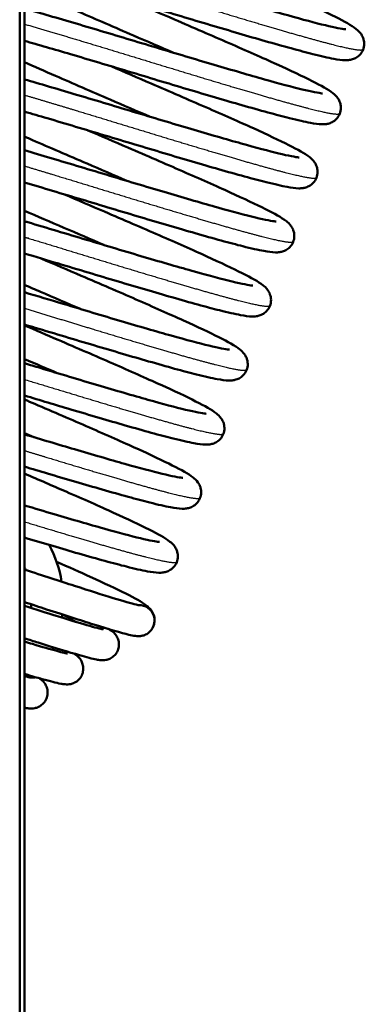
# Model space of a CAD drawing. Header units: millimetres. Extents: x 196 to 2279, y -1387 to 2348.
# Tile 33 of 82: x 1533 to 1568, y -1133 to -1031. Entities that reach past the tile are written whole.
import ezdxf

# ---------------------------------------------------------------- set-up
doc = ezdxf.new("R2010")
doc.units = ezdxf.units.MM
doc.header["$LTSCALE"] = 0.75
doc.layers.add('Visible', color=7, linetype='Continuous', lineweight=50)
doc.layers.add('Visible Narrow', color=7, linetype='Continuous', lineweight=25)

msp = doc.modelspace()

# ---------------------------------------------------------------- linework, layer by layer
at = {"layer": 'Visible', "extrusion": (1, -2.22045e-16, -2.96645e-13)}
for p, q in [((1533.04, -811.56, 52.2), (1533.04, -1198.81, 52.2)), ((1532.54, -1198.81, 52.7), (1532.54, -812.16, 52.7))]:
    msp.add_line(p, q, dxfattribs=at)
at = {"layer": 'Visible', "extrusion": (-2.96768e-13, -2.22045e-16, -1)}
for start, end in [(151.7535, 170.7391), (186.759, 188.3116), (203.441, 204.7192), (220.5144, 220.864)]:
    msp.add_arc((-1524.89, -1090.82), 12.15, start, end, dxfattribs=at)
at = {"layer": 'Visible'}
for centre, radius, start, end in [((1524.89, -1090.82), 8.85, 21.0049, 22.8785), ((1524.89, -1090.82), 8.85, 355.1572, 357.5182), ((1544.89, -1092.88), 1.6, 18.1809, 92.1357), ((1544.89, -1092.88), 1.6, 340.0062, 18.1809), ((1544.89, -1092.88), 1.6, 304.0062, 340.0062)]:
    msp.add_arc(centre, radius, start, end, dxfattribs=at)
for points, knots in [([(1546.83, -1022.36, -19.29), (1548.19, -1022.95, -19.51), (1549.59, -1023.55, -19.56), (1552.89, -1024.98, -19.26), (1554.83, -1025.81, -18.73), (1558.4, -1027.37, -17.05), (1560.08, -1028.11, -15.87), (1562.98, -1029.43, -13.02), (1564.23, -1030.02, -11.3), (1566.16, -1030.99, -7.55), (1566.82, -1031.34, -5.46), (1567.51, -1031.88, -2.78), (1567.66, -1032.01, -2.17), (1567.91, -1032.35, -1.41), (1567.98, -1032.47, -1.22), (1568.08, -1032.7, -0.91), (1568.11, -1032.82, -0.79), (1568.18, -1033.14, -0.49), (1568.18, -1033.37, -0.33), (1568.1, -1033.8, -0.03), (1568.02, -1034, 0.11), (1567.79, -1034.35, 0.4), (1567.65, -1034.49, 0.55), (1567.35, -1034.72, 0.9), (1567.2, -1034.79, 1.1), (1566.91, -1034.9, 1.54), (1566.78, -1034.93, 1.79), (1566.49, -1034.97, 2.45), (1566.35, -1034.97, 2.87), (1565.84, -1034.97, 4.44), (1565.48, -1034.91, 5.6), (1564.43, -1034.72, 8.16), (1563.72, -1034.55, 9.56), (1561.53, -1034, 12.84), (1559.83, -1033.54, 14.61), (1556.21, -1032.5, 17.23), (1554.27, -1031.93, 18.18), (1550.3, -1030.75, 19.34), (1548.22, -1030.12, 19.59), (1544.15, -1028.9, 19.36), (1542.11, -1028.29, 18.89), (1538.34, -1027.18, 17.31), (1536.56, -1026.66, 16.19), (1534.31, -1026.03, 14.18), (1533.65, -1025.85, 13.49), (1533.04, -1025.68, 12.75)], [159.214075, 159.214075, 159.214075, 159.214075, 159.662664, 159.662664, 160.297488, 160.297488, 160.93609, 160.93609, 161.580714, 161.580714, 162.235858, 162.235858, 162.426076, 162.426076, 162.496145, 162.496145, 162.546395, 162.546395, 162.628862, 162.628862, 162.704706, 162.704706, 162.780311, 162.780311, 162.856861, 162.856861, 162.941632, 162.941632, 163.073021, 163.073021, 163.437285, 163.437285, 163.905347, 163.905347, 164.631541, 164.631541, 165.282434, 165.282434, 165.921607, 165.921607, 166.558945, 166.558945, 167.192348, 167.192348, 167.481775, 167.481775, 167.481775, 167.481775]), ([(1533.04, -1022.38, 11.72), (1534.26, -1022.7, 13.36), (1535.74, -1023.11, 14.82), (1539.08, -1024.06, 17.23), (1541.01, -1024.63, 18.18), (1544.98, -1025.81, 19.34), (1547.06, -1026.44, 19.59), (1551.13, -1027.66, 19.36), (1553.17, -1028.27, 18.89), (1556.94, -1029.38, 17.31), (1558.72, -1029.9, 16.19), (1561.79, -1030.76, 13.45), (1563.13, -1031.12, 11.8), (1565.16, -1031.61, 8.2), (1565.93, -1031.75, 6.2), (1566.24, -1031.78, 3.79), (1566.27, -1031.78, 3.42), (1566.27, -1031.78, 3.05)], [107.708573, 107.708573, 107.708573, 107.708573, 108.326489, 108.326489, 108.977382, 108.977382, 109.616556, 109.616556, 110.253893, 110.253893, 110.887297, 110.887297, 111.515303, 111.515303, 112.134677, 112.134677, 112.2452, 112.2452, 112.2452, 112.2452]), ([(1548.45, -1034.2, -19.29), (1547.09, -1033.61, -19.51), (1545.69, -1033.01, -19.56), (1542.39, -1031.59, -19.26), (1540.45, -1030.75, -18.73), (1536.88, -1029.19, -17.05), (1535.2, -1028.45, -15.87), (1533.51, -1027.68, -14.21), (1533.27, -1027.57, -13.96), (1533.04, -1027.47, -13.71)], [102.909023, 102.909023, 102.909023, 102.909023, 103.357612, 103.357612, 103.992436, 103.992436, 104.631039, 104.631039, 104.738938, 104.738938, 104.738938, 104.738938]), ([(1544.42, -1028.98, -19.29), (1545.79, -1029.57, -19.51), (1547.18, -1030.17, -19.56), (1550.49, -1031.6, -19.26), (1552.42, -1032.43, -18.73), (1555.99, -1033.99, -17.05), (1557.67, -1034.73, -15.87), (1560.58, -1036.05, -13.02), (1561.83, -1036.64, -11.3), (1563.75, -1037.61, -7.55), (1564.41, -1037.96, -5.46), (1565.1, -1038.5, -2.78), (1565.25, -1038.63, -2.17), (1565.5, -1038.97, -1.41), (1565.57, -1039.09, -1.22), (1565.67, -1039.33, -0.91), (1565.71, -1039.44, -0.79), (1565.77, -1039.76, -0.49), (1565.78, -1039.99, -0.33), (1565.69, -1040.42, -0.03), (1565.61, -1040.62, 0.11), (1565.38, -1040.97, 0.4), (1565.24, -1041.12, 0.55), (1564.94, -1041.34, 0.9), (1564.79, -1041.41, 1.1), (1564.51, -1041.52, 1.54), (1564.37, -1041.55, 1.79), (1564.09, -1041.59, 2.45), (1563.94, -1041.6, 2.87), (1563.43, -1041.59, 4.44), (1563.07, -1041.53, 5.6), (1562.03, -1041.34, 8.16), (1561.31, -1041.17, 9.56), (1559.12, -1040.62, 12.84), (1557.42, -1040.16, 14.61), (1553.8, -1039.12, 17.23), (1551.86, -1038.55, 18.18), (1547.89, -1037.37, 19.34), (1545.81, -1036.74, 19.59), (1541.74, -1035.52, 19.36), (1539.7, -1034.91, 18.89), (1536.1, -1033.85, 17.38), (1534.48, -1033.38, 16.39), (1533.04, -1032.97, 15.19)], [171.725954, 171.725954, 171.725954, 171.725954, 172.174544, 172.174544, 172.809367, 172.809367, 173.44797, 173.44797, 174.092594, 174.092594, 174.747738, 174.747738, 174.937956, 174.937956, 175.008024, 175.008024, 175.058274, 175.058274, 175.140741, 175.140741, 175.216585, 175.216585, 175.292191, 175.292191, 175.368741, 175.368741, 175.453512, 175.453512, 175.5849, 175.5849, 175.949164, 175.949164, 176.417227, 176.417227, 177.14342, 177.14342, 177.794313, 177.794313, 178.433487, 178.433487, 179.070824, 179.070824, 179.64584, 179.64584, 179.64584, 179.64584]), ([(1533.04, -1029.65, 14.42), (1533.65, -1029.82, 14.98), (1534.29, -1030, 15.51), (1536.67, -1030.68, 17.23), (1538.6, -1031.25, 18.18), (1542.57, -1032.43, 19.34), (1544.65, -1033.06, 19.59), (1548.72, -1034.28, 19.36), (1550.76, -1034.89, 18.89), (1554.53, -1036, 17.31), (1556.32, -1036.52, 16.19), (1559.38, -1037.38, 13.45), (1560.72, -1037.74, 11.8), (1562.75, -1038.23, 8.2), (1563.53, -1038.37, 6.2), (1563.83, -1038.4, 3.79), (1563.86, -1038.4, 3.42), (1563.86, -1038.4, 3.05)], [95.561842, 95.561842, 95.561842, 95.561842, 95.81461, 95.81461, 96.465502, 96.465502, 97.104676, 97.104676, 97.742013, 97.742013, 98.375417, 98.375417, 99.003423, 99.003423, 99.622798, 99.622798, 99.733321, 99.733321, 99.733321, 99.733321]), ([(1546.04, -1040.82, -19.29), (1544.68, -1040.23, -19.51), (1543.28, -1039.63, -19.56), (1539.98, -1038.21, -19.26), (1538.04, -1037.37, -18.73), (1535.13, -1036.1, -17.36), (1534.05, -1035.63, -16.7), (1533.04, -1035.18, -15.93)], [90.397143, 90.397143, 90.397143, 90.397143, 90.845733, 90.845733, 91.480556, 91.480556, 91.882767, 91.882767, 91.882767, 91.882767]), ([(1542.01, -1035.6, -19.29), (1543.38, -1036.19, -19.51), (1544.77, -1036.79, -19.56), (1548.08, -1038.22, -19.26), (1550.01, -1039.05, -18.73), (1553.58, -1040.61, -17.05), (1555.26, -1041.35, -15.87), (1558.17, -1042.67, -13.02), (1559.42, -1043.26, -11.3), (1561.34, -1044.23, -7.55), (1562, -1044.58, -5.46), (1562.69, -1045.12, -2.78), (1562.85, -1045.25, -2.17), (1563.09, -1045.6, -1.41), (1563.16, -1045.71, -1.22), (1563.26, -1045.95, -0.91), (1563.3, -1046.06, -0.79), (1563.36, -1046.38, -0.49), (1563.37, -1046.61, -0.33), (1563.28, -1047.04, -0.03), (1563.2, -1047.24, 0.11), (1562.98, -1047.59, 0.4), (1562.83, -1047.74, 0.55), (1562.53, -1047.96, 0.9), (1562.38, -1048.03, 1.1), (1562.1, -1048.14, 1.54), (1561.97, -1048.17, 1.79), (1561.68, -1048.21, 2.45), (1561.53, -1048.22, 2.87), (1561.02, -1048.21, 4.44), (1560.66, -1048.15, 5.6), (1559.62, -1047.96, 8.16), (1558.9, -1047.79, 9.56), (1556.71, -1047.25, 12.84), (1555.01, -1046.78, 14.61), (1551.39, -1045.74, 17.23), (1549.45, -1045.17, 18.18), (1545.49, -1043.99, 19.34), (1543.4, -1043.36, 19.59), (1539.33, -1042.14, 19.36), (1537.29, -1041.53, 18.89), (1534.59, -1040.73, 17.76), (1533.8, -1040.5, 17.36), (1533.04, -1040.28, 16.9)], [184.237834, 184.237834, 184.237834, 184.237834, 184.686423, 184.686423, 185.321247, 185.321247, 185.959849, 185.959849, 186.604474, 186.604474, 187.259617, 187.259617, 187.449835, 187.449835, 187.519904, 187.519904, 187.570154, 187.570154, 187.652621, 187.652621, 187.728465, 187.728465, 187.80407, 187.80407, 187.880621, 187.880621, 187.965391, 187.965391, 188.09678, 188.09678, 188.461044, 188.461044, 188.929106, 188.929106, 189.6553, 189.6553, 190.306193, 190.306193, 190.945367, 190.945367, 191.582704, 191.582704, 191.855276, 191.855276, 191.855276, 191.855276]), ([(1533.04, -1036.96, 16.34), (1534.63, -1037.41, 17.41), (1536.38, -1037.93, 18.24), (1540.16, -1039.05, 19.34), (1542.24, -1039.68, 19.59), (1546.31, -1040.9, 19.36), (1548.35, -1041.51, 18.89), (1552.12, -1042.63, 17.31), (1553.91, -1043.14, 16.19), (1556.97, -1044, 13.45), (1558.31, -1044.36, 11.8), (1560.34, -1044.85, 8.2), (1561.12, -1044.99, 6.2), (1561.43, -1045.02, 3.79), (1561.45, -1045.02, 3.42), (1561.45, -1045.02, 3.05)], [83.364831, 83.364831, 83.364831, 83.364831, 83.953622, 83.953622, 84.592796, 84.592796, 85.230133, 85.230133, 85.863537, 85.863537, 86.491543, 86.491543, 87.110918, 87.110918, 87.221441, 87.221441, 87.221441, 87.221441]), ([(1539.6, -1042.22, -19.29), (1540.97, -1042.81, -19.51), (1542.36, -1043.41, -19.56), (1545.67, -1044.84, -19.26), (1547.6, -1045.67, -18.73), (1551.17, -1047.23, -17.05), (1552.86, -1047.97, -15.87), (1555.76, -1049.29, -13.02), (1557.01, -1049.88, -11.3), (1558.94, -1050.85, -7.55), (1559.59, -1051.2, -5.46), (1560.28, -1051.74, -2.78), (1560.44, -1051.87, -2.17), (1560.68, -1052.22, -1.41), (1560.75, -1052.33, -1.22), (1560.85, -1052.57, -0.91), (1560.89, -1052.68, -0.79), (1560.95, -1053, -0.49), (1560.96, -1053.23, -0.33), (1560.87, -1053.66, -0.03), (1560.79, -1053.86, 0.11), (1560.57, -1054.21, 0.4), (1560.42, -1054.36, 0.55), (1560.13, -1054.58, 0.9), (1559.97, -1054.66, 1.1), (1559.69, -1054.76, 1.54), (1559.56, -1054.79, 1.79), (1559.27, -1054.83, 2.45), (1559.13, -1054.84, 2.87), (1558.61, -1054.83, 4.44), (1558.25, -1054.77, 5.6), (1557.21, -1054.58, 8.16), (1556.49, -1054.41, 9.56), (1554.3, -1053.87, 12.84), (1552.6, -1053.4, 14.61), (1548.98, -1052.36, 17.23), (1547.04, -1051.79, 18.18), (1543.08, -1050.61, 19.34), (1540.99, -1049.98, 19.59), (1536.94, -1048.77, 19.36), (1534.92, -1048.16, 18.9), (1533.04, -1047.61, 18.12)], [196.749713, 196.749713, 196.749713, 196.749713, 197.198303, 197.198303, 197.833126, 197.833126, 198.471729, 198.471729, 199.116353, 199.116353, 199.771497, 199.771497, 199.961715, 199.961715, 200.031783, 200.031783, 200.082033, 200.082033, 200.1645, 200.1645, 200.240344, 200.240344, 200.31595, 200.31595, 200.3925, 200.3925, 200.477271, 200.477271, 200.608659, 200.608659, 200.972924, 200.972924, 201.440986, 201.440986, 202.16718, 202.16718, 202.818072, 202.818072, 203.457246, 203.457246, 204.089164, 204.089164, 204.089164, 204.089164]), ([(1543.64, -1047.44, -19.29), (1542.27, -1046.85, -19.51), (1540.88, -1046.25, -19.56), (1537.57, -1044.83, -19.26), (1535.63, -1043.99, -18.73), (1533.58, -1043.1, -17.77), (1533.31, -1042.98, -17.63), (1533.04, -1042.86, -17.49)], [77.885264, 77.885264, 77.885264, 77.885264, 78.333854, 78.333854, 78.968678, 78.968678, 79.066243, 79.066243, 79.066243, 79.066243]), ([(1533.04, -1044.28, 17.71), (1533.93, -1044.54, 18.14), (1534.85, -1044.81, 18.49), (1537.75, -1045.68, 19.34), (1539.83, -1046.3, 19.59), (1543.9, -1047.52, 19.36), (1545.94, -1048.13, 18.89), (1549.71, -1049.25, 17.31), (1551.5, -1049.76, 16.19), (1554.56, -1050.63, 13.45), (1555.9, -1050.98, 11.8), (1557.94, -1051.47, 8.2), (1558.71, -1051.61, 6.2), (1559.02, -1051.64, 3.79), (1559.05, -1051.64, 3.42), (1559.05, -1051.64, 3.05)], [71.13774, 71.13774, 71.13774, 71.13774, 71.441745, 71.441745, 72.080919, 72.080919, 72.718256, 72.718256, 73.35166, 73.35166, 73.979666, 73.979666, 74.59904, 74.59904, 74.709561, 74.709561, 74.709561, 74.709561]), ([(1537.19, -1048.85, -19.29), (1538.56, -1049.43, -19.51), (1539.95, -1050.03, -19.56), (1543.26, -1051.46, -19.26), (1545.19, -1052.29, -18.73), (1548.77, -1053.85, -17.05), (1550.45, -1054.59, -15.87), (1553.35, -1055.91, -13.02), (1554.6, -1056.5, -11.3), (1556.53, -1057.47, -7.55), (1557.18, -1057.82, -5.46), (1557.87, -1058.36, -2.78), (1558.03, -1058.49, -2.17), (1558.27, -1058.84, -1.41), (1558.34, -1058.95, -1.22), (1558.44, -1059.19, -0.91), (1558.48, -1059.3, -0.79), (1558.54, -1059.62, -0.49), (1558.55, -1059.85, -0.33), (1558.46, -1060.28, -0.03), (1558.38, -1060.48, 0.11), (1558.16, -1060.83, 0.4), (1558.01, -1060.98, 0.55), (1557.72, -1061.2, 0.9), (1557.56, -1061.28, 1.1), (1557.28, -1061.38, 1.54), (1557.15, -1061.41, 1.79), (1556.86, -1061.46, 2.45), (1556.72, -1061.46, 2.87), (1556.2, -1061.45, 4.44), (1555.84, -1061.39, 5.6), (1554.8, -1061.2, 8.16), (1554.08, -1061.03, 9.56), (1551.89, -1060.49, 12.84), (1550.2, -1060.02, 14.61), (1546.57, -1058.98, 17.23), (1544.63, -1058.41, 18.18), (1540.67, -1057.23, 19.34), (1538.59, -1056.6, 19.59), (1535.37, -1055.64, 19.41), (1534.19, -1055.29, 19.22), (1533.04, -1054.94, 18.92)], [209.261593, 209.261593, 209.261593, 209.261593, 209.710183, 209.710183, 210.345006, 210.345006, 210.983609, 210.983609, 211.628233, 211.628233, 212.283376, 212.283376, 212.473594, 212.473594, 212.543663, 212.543663, 212.593913, 212.593913, 212.67638, 212.67638, 212.752224, 212.752224, 212.827829, 212.827829, 212.90438, 212.90438, 212.98915, 212.98915, 213.120539, 213.120539, 213.484803, 213.484803, 213.952866, 213.952866, 214.679059, 214.679059, 215.329952, 215.329952, 215.969126, 215.969126, 216.338005, 216.338005, 216.338005, 216.338005]), ([(1541.23, -1054.06, -19.29), (1539.86, -1053.47, -19.51), (1538.47, -1052.87, -19.56), (1535.73, -1051.69, -19.31), (1534.36, -1051.1, -19.01), (1533.04, -1050.53, -18.55)], [65.3733839, 65.3733839, 65.3733839, 65.3733839, 65.8219691, 65.8219691, 66.271367, 66.271367, 66.271367, 66.271367]), ([(1533.04, -1051.61, 18.66), (1533.15, -1051.64, 18.7), (1533.27, -1051.68, 18.73), (1535.34, -1052.3, 19.34), (1537.43, -1052.92, 19.59), (1541.5, -1054.14, 19.36), (1543.54, -1054.76, 18.89), (1547.31, -1055.87, 17.31), (1549.09, -1056.38, 16.19), (1552.16, -1057.25, 13.45), (1553.49, -1057.6, 11.8), (1555.53, -1058.09, 8.2), (1556.3, -1058.23, 6.2), (1556.61, -1058.26, 3.79), (1556.64, -1058.26, 3.42), (1556.64, -1058.26, 3.05)], [58.893317, 58.893317, 58.893317, 58.893317, 58.929854, 58.929854, 59.569028, 59.569028, 60.206365, 60.206365, 60.839768, 60.839768, 61.467775, 61.467775, 62.087149, 62.087149, 62.197682, 62.197682, 62.197682, 62.197682]), ([(1534.78, -1055.47, -19.29), (1536.15, -1056.05, -19.51), (1537.54, -1056.66, -19.56), (1540.85, -1058.08, -19.26), (1542.78, -1058.91, -18.73), (1546.36, -1060.47, -17.05), (1548.04, -1061.22, -15.87), (1550.94, -1062.53, -13.02), (1552.19, -1063.12, -11.3), (1554.12, -1064.09, -7.55), (1554.78, -1064.44, -5.46), (1555.46, -1064.98, -2.78), (1555.62, -1065.11, -2.17), (1555.86, -1065.46, -1.41), (1555.93, -1065.57, -1.22), (1556.03, -1065.81, -0.91), (1556.07, -1065.92, -0.79), (1556.13, -1066.24, -0.49), (1556.14, -1066.47, -0.33), (1556.06, -1066.9, -0.03), (1555.97, -1067.1, 0.11), (1555.75, -1067.45, 0.4), (1555.6, -1067.6, 0.55), (1555.31, -1067.82, 0.9), (1555.15, -1067.9, 1.1), (1554.87, -1068, 1.54), (1554.74, -1068.03, 1.79), (1554.45, -1068.08, 2.45), (1554.31, -1068.08, 2.87), (1553.79, -1068.07, 4.44), (1553.43, -1068.01, 5.6), (1552.39, -1067.82, 8.16), (1551.67, -1067.66, 9.56), (1549.49, -1067.11, 12.84), (1547.79, -1066.64, 14.61), (1544.16, -1065.6, 17.23), (1542.23, -1065.03, 18.18), (1538.26, -1063.85, 19.34), (1536.18, -1063.23, 19.59), (1533.77, -1062.51, 19.45), (1533.41, -1062.4, 19.42), (1533.04, -1062.29, 19.38)], [221.773472, 221.773472, 221.773472, 221.773472, 222.222062, 222.222062, 222.856885, 222.856885, 223.495488, 223.495488, 224.140112, 224.140112, 224.795256, 224.795256, 224.985474, 224.985474, 225.055543, 225.055543, 225.105792, 225.105792, 225.18826, 225.18826, 225.264103, 225.264103, 225.339709, 225.339709, 225.416259, 225.416259, 225.50103, 225.50103, 225.632419, 225.632419, 225.996683, 225.996683, 226.464745, 226.464745, 227.190939, 227.190939, 227.841832, 227.841832, 228.481005, 228.481005, 228.595722, 228.595722, 228.595722, 228.595722]), ([(1538.82, -1060.68, -19.29), (1537.45, -1060.09, -19.51), (1536.06, -1059.49, -19.56), (1534.14, -1058.67, -19.38), (1533.59, -1058.43, -19.31), (1533.04, -1058.19, -19.2)], [52.8615048, 52.8615048, 52.8615048, 52.8615048, 53.3101161, 53.3101161, 53.4905302, 53.4905302, 53.4905302, 53.4905302]), ([(1533.04, -1058.95, 19.24), (1534.37, -1059.35, 19.47), (1535.72, -1059.75, 19.55), (1539.09, -1060.76, 19.36), (1541.13, -1061.38, 18.89), (1544.9, -1062.49, 17.31), (1546.68, -1063, 16.19), (1549.75, -1063.87, 13.44), (1551.08, -1064.22, 11.8), (1553.12, -1064.71, 8.2), (1553.89, -1064.86, 6.2), (1554.2, -1064.88, 3.79), (1554.23, -1064.88, 3.42), (1554.23, -1064.88, 3.05)], [46.63882, 46.63882, 46.63882, 46.63882, 47.057205, 47.057205, 47.694542, 47.694542, 48.327946, 48.327946, 48.955952, 48.955952, 49.575325, 49.575325, 49.685802, 49.685802, 49.685802, 49.685802]), ([(1533.04, -1062.37, -19.38), (1534.19, -1062.87, -19.52), (1535.36, -1063.37, -19.54), (1538.44, -1064.7, -19.26), (1540.38, -1065.53, -18.73), (1543.95, -1067.09, -17.05), (1545.63, -1067.84, -15.87), (1548.53, -1069.15, -13.02), (1549.78, -1069.74, -11.3), (1551.71, -1070.72, -7.55), (1552.37, -1071.06, -5.46), (1553.05, -1071.61, -2.78), (1553.21, -1071.73, -2.17), (1553.45, -1072.08, -1.41), (1553.52, -1072.19, -1.22), (1553.62, -1072.43, -0.91), (1553.66, -1072.54, -0.79), (1553.72, -1072.86, -0.49), (1553.73, -1073.09, -0.33), (1553.65, -1073.52, -0.03), (1553.56, -1073.73, 0.11), (1553.34, -1074.07, 0.4), (1553.2, -1074.22, 0.55), (1552.9, -1074.44, 0.9), (1552.75, -1074.52, 1.1), (1552.46, -1074.62, 1.54), (1552.33, -1074.65, 1.79), (1552.04, -1074.7, 2.45), (1551.9, -1074.7, 2.87), (1551.38, -1074.69, 4.44), (1551.02, -1074.64, 5.6), (1549.98, -1074.44, 8.16), (1549.26, -1074.28, 9.56), (1547.08, -1073.73, 12.84), (1545.38, -1073.26, 14.61), (1541.75, -1072.22, 17.23), (1539.82, -1071.65, 18.18), (1536.27, -1070.6, 19.22), (1534.65, -1070.11, 19.47), (1533.04, -1069.63, 19.5)], [234.358037, 234.358037, 234.358037, 234.358037, 234.733942, 234.733942, 235.368765, 235.368765, 236.007368, 236.007368, 236.651992, 236.651992, 237.307136, 237.307136, 237.497354, 237.497354, 237.567422, 237.567422, 237.617672, 237.617672, 237.700139, 237.700139, 237.775983, 237.775983, 237.851589, 237.851589, 237.928139, 237.928139, 238.012909, 238.012909, 238.144298, 238.144298, 238.508562, 238.508562, 238.976625, 238.976625, 239.702818, 239.702818, 240.353711, 240.353711, 240.856224, 240.856224, 240.856224, 240.856224]), ([(1533.04, -1066.29, 19.49), (1533.58, -1066.45, 19.51), (1534.11, -1066.61, 19.5), (1536.68, -1067.38, 19.36), (1538.72, -1068, 18.89), (1542.49, -1069.11, 17.31), (1544.27, -1069.62, 16.19), (1547.34, -1070.49, 13.45), (1548.67, -1070.84, 11.8), (1550.71, -1071.33, 8.21), (1551.48, -1071.48, 6.21), (1551.79, -1071.5, 3.79), (1551.82, -1071.5, 3.42), (1551.82, -1071.5, 3.05)], [34.378209, 34.378209, 34.378209, 34.378209, 34.545048, 34.545048, 35.182386, 35.182386, 35.815791, 35.815791, 36.4438, 36.4438, 37.06318, 37.06318, 37.173924, 37.173924, 37.173924, 37.173924]), ([(1533.04, -1070.03, -19.49), (1533.39, -1070.18, -19.49), (1533.75, -1070.34, -19.47), (1536.03, -1071.32, -19.26), (1537.97, -1072.15, -18.73), (1541.54, -1073.71, -17.05), (1543.22, -1074.46, -15.87), (1546.12, -1075.77, -13.02), (1547.37, -1076.37, -11.3), (1549.3, -1077.34, -7.55), (1549.96, -1077.68, -5.46), (1550.64, -1078.23, -2.78), (1550.8, -1078.35, -2.17), (1551.05, -1078.7, -1.41), (1551.11, -1078.81, -1.22), (1551.21, -1079.05, -0.91), (1551.25, -1079.16, -0.79), (1551.32, -1079.49, -0.49), (1551.32, -1079.72, -0.33), (1551.24, -1080.14, -0.03), (1551.15, -1080.35, 0.11), (1550.93, -1080.69, 0.4), (1550.79, -1080.84, 0.55), (1550.49, -1081.06, 0.9), (1550.34, -1081.14, 1.1), (1550.05, -1081.25, 1.54), (1549.92, -1081.27, 1.79), (1549.63, -1081.32, 2.45), (1549.49, -1081.32, 2.87), (1548.97, -1081.31, 4.44), (1548.61, -1081.26, 5.6), (1547.57, -1081.06, 8.16), (1546.85, -1080.9, 9.56), (1544.67, -1080.35, 12.84), (1542.97, -1079.88, 14.61), (1539.34, -1078.84, 17.23), (1537.41, -1078.28, 18.18), (1534.63, -1077.45, 18.99), (1533.84, -1077.21, 19.17), (1533.04, -1076.97, 19.29)], [247.131124, 247.131124, 247.131124, 247.131124, 247.245821, 247.245821, 247.880645, 247.880645, 248.519247, 248.519247, 249.163872, 249.163872, 249.819015, 249.819015, 250.009233, 250.009233, 250.079302, 250.079302, 250.129552, 250.129552, 250.212019, 250.212019, 250.287863, 250.287863, 250.363468, 250.363468, 250.440019, 250.440019, 250.524789, 250.524789, 250.656178, 250.656178, 251.020442, 251.020442, 251.488504, 251.488504, 252.214698, 252.214698, 252.865591, 252.865591, 253.117135, 253.117135, 253.117135, 253.117135]), ([(1533.04, -1073.64, 19.41), (1534.81, -1074.17, 19.23), (1536.57, -1074.69, 18.78), (1540.09, -1075.73, 17.31), (1541.87, -1076.25, 16.18), (1544.94, -1077.11, 13.44), (1546.27, -1077.46, 11.79), (1548.3, -1077.96, 8.19), (1549.08, -1078.1, 6.19), (1549.38, -1078.12, 3.78), (1549.41, -1078.12, 3.42), (1549.41, -1078.12, 3.05)], [22.117517, 22.117517, 22.117517, 22.117517, 22.671855, 22.671855, 23.305252, 23.305252, 23.933246, 23.933246, 24.552592, 24.552592, 24.662037, 24.662037, 24.662037, 24.662037]), ([(1533.04, -1077.69, -19.25), (1534.52, -1078.33, -19), (1535.97, -1078.96, -18.54), (1539.13, -1080.34, -17.05), (1540.81, -1081.08, -15.87), (1543.71, -1082.4, -13.02), (1544.96, -1082.99, -11.3), (1546.89, -1083.96, -7.55), (1547.55, -1084.3, -5.46), (1548.23, -1084.85, -2.78), (1548.39, -1084.98, -2.17), (1548.64, -1085.32, -1.41), (1548.7, -1085.43, -1.22), (1548.81, -1085.67, -0.91), (1548.84, -1085.78, -0.79), (1548.91, -1086.11, -0.49), (1548.91, -1086.34, -0.33), (1548.83, -1086.76, -0.03), (1548.75, -1086.97, 0.11), (1548.52, -1087.31, 0.4), (1548.38, -1087.46, 0.55), (1548.08, -1087.68, 0.9), (1547.93, -1087.76, 1.1), (1547.64, -1087.87, 1.54), (1547.51, -1087.89, 1.79), (1547.22, -1087.94, 2.45), (1547.08, -1087.94, 2.87), (1546.56, -1087.93, 4.44), (1546.2, -1087.88, 5.6), (1545.16, -1087.68, 8.16), (1544.45, -1087.52, 9.56), (1542.26, -1086.97, 12.84), (1540.56, -1086.5, 14.61), (1536.95, -1085.47, 17.22), (1535.03, -1084.9, 18.17), (1533.04, -1084.31, 18.75)], [259.90599, 259.90599, 259.90599, 259.90599, 260.392524, 260.392524, 261.031127, 261.031127, 261.675751, 261.675751, 262.330895, 262.330895, 262.521113, 262.521113, 262.591181, 262.591181, 262.641431, 262.641431, 262.723898, 262.723898, 262.799742, 262.799742, 262.875348, 262.875348, 262.951898, 262.951898, 263.036669, 263.036669, 263.168057, 263.168057, 263.532322, 263.532322, 264.000384, 264.000384, 264.726578, 264.726578, 265.372703, 265.372703, 265.372703, 265.372703]), ([(1533.04, -1080.98, 19), (1534.09, -1081.29, 18.74), (1535.12, -1081.6, 18.4), (1537.98, -1082.44, 17.14), (1539.74, -1082.95, 15.98), (1542.75, -1083.79, 13.18), (1544.06, -1084.14, 11.51), (1545.53, -1084.49, 8.79), (1545.95, -1084.58, 7.86), (1546.57, -1084.7, 6.02), (1546.8, -1084.73, 5.11), (1546.97, -1084.74, 3.81), (1547, -1084.74, 3.43), (1547, -1084.74, 3.05)], [9.857308, 9.857308, 9.857308, 9.857308, 10.192777, 10.192777, 10.825997, 10.825997, 11.453558, 11.453558, 11.758564, 11.758564, 12.037588, 12.037588, 12.150361, 12.150361, 12.150361, 12.150361]), ([(1533.04, -1087.61, 17.8), (1533.06, -1087.61, 17.8), (1533.08, -1087.62, 17.79), (1534.93, -1088.23, 17.11), (1536.68, -1088.8, 16.1), (1539.77, -1089.79, 13.58), (1541.13, -1090.22, 12.02), (1543.29, -1090.88, 8.59), (1544.12, -1091.12, 6.66), (1544.75, -1091.27, 3.94), (1544.87, -1091.29, 3.21), (1544.91, -1091.3, 2.36), (1544.92, -1091.3, 2.24), (1544.92, -1091.3, 2.12)], [28.051762, 28.051762, 28.051762, 28.051762, 28.057454, 28.057454, 28.671988, 28.671988, 29.289016, 29.289016, 29.905013, 29.905013, 30.125891, 30.125891, 30.161164, 30.161164, 30.161164, 30.161164]), ([(1536.35, -1086.8, -17.14), (1537.61, -1087.35, -16.4), (1538.79, -1087.88, -15.49), (1541.3, -1089.02, -13.02), (1542.55, -1089.61, -11.3), (1544.48, -1090.58, -7.55), (1545.14, -1090.92, -5.46), (1545.82, -1091.47, -2.78), (1545.98, -1091.6, -2.17), (1546.26, -1091.99, -1.31), (1546.37, -1092.18, -1.01), (1546.49, -1092.65, -0.55), (1546.51, -1092.9, -0.37), (1546.45, -1093.24, -0.13), (1546.42, -1093.34, -0.06), (1546.39, -1093.43)], [273.076694, 273.076694, 273.076694, 273.076694, 273.543007, 273.543007, 274.187631, 274.187631, 274.842774, 274.842774, 275.032992, 275.032992, 275.139678, 275.139678, 275.231416, 275.231416, 275.266166, 275.266166, 275.266166, 275.266166]), ([(1545.78, -1094.21), (1545.64, -1094.3, 0.09), (1545.5, -1094.37, 0.19), (1545.24, -1094.45, 0.44), (1545.13, -1094.47, 0.58), (1544.94, -1094.49, 0.88), (1544.86, -1094.49, 1.05), (1544.68, -1094.49, 1.51), (1544.6, -1094.48, 1.81), (1544.29, -1094.44, 2.97), (1544.09, -1094.4, 3.83), (1543.06, -1094.15, 7.25), (1541.84, -1093.79, 9.74), (1538.84, -1092.86, 13.56), (1537.17, -1092.32, 15.07), (1534.6, -1091.48, 16.66), (1533.83, -1091.23, 17.06), (1533.04, -1090.98, 17.41)], [0, 0, 0, 0, 0.056353, 0.056353, 0.108757, 0.108757, 0.164691, 0.164691, 0.257539, 0.257539, 0.522652, 0.522652, 1.33175, 1.33175, 2.005296, 2.005296, 2.27347, 2.27347, 2.27347, 2.27347]), ([(1533.04, -1091.35, 14.41), (1534.23, -1091.73, 13.77), (1535.34, -1092.09, 12.96), (1537.59, -1092.79, 10.83), (1538.67, -1093.11, 9.41), (1540.32, -1093.59, 6.33), (1540.94, -1093.74, 4.61), (1541.18, -1093.78, 2.58), (1541.2, -1093.79, 2.29), (1541.2, -1093.79, 2)], [16.782235, 16.782235, 16.782235, 16.782235, 17.201164, 17.201164, 17.732564, 17.732564, 18.260004, 18.260004, 18.347057, 18.347057, 18.347057, 18.347057]), ([(1541.72, -1093.75, -3.76), (1541.81, -1093.79, -3.41), (1541.89, -1093.85, -3.05), (1542.09, -1093.98, -2.27), (1542.22, -1094.06, -1.84), (1542.47, -1094.34, -1.3), (1542.56, -1094.47, -1.14), (1542.7, -1094.76, -0.91), (1542.76, -1094.91, -0.82), (1542.81, -1095.24, -0.67), (1542.82, -1095.41, -0.6), (1542.77, -1095.76, -0.47), (1542.71, -1095.94, -0.4), (1542.54, -1096.27, -0.27), (1542.42, -1096.42, -0.2), (1542.16, -1096.66, -0.04), (1542.01, -1096.76, 0.05), (1541.73, -1096.89, 0.27), (1541.59, -1096.93, 0.4), (1541.37, -1096.97, 0.68), (1541.28, -1096.98, 0.83), (1541.1, -1096.98, 1.2), (1541.01, -1096.98, 1.43), (1540.77, -1096.96, 2.17), (1540.64, -1096.94, 2.68), (1540.05, -1096.82, 4.75), (1539.48, -1096.67, 6.28), (1537.65, -1096.15, 9.66), (1536.17, -1095.7, 11.44), (1534, -1095.02, 13.19), (1533.53, -1094.87, 13.53), (1533.04, -1094.71, 13.84)], [11.262272, 11.262272, 11.262272, 11.262272, 11.372885, 11.372885, 11.506136, 11.506136, 11.57124, 11.57124, 11.624961, 11.624961, 11.680042, 11.680042, 11.738514, 11.738514, 11.797272, 11.797272, 11.855696, 11.855696, 11.910966, 11.910966, 11.963692, 11.963692, 12.03567, 12.03567, 12.196278, 12.196278, 12.680473, 12.680473, 13.361077, 13.361077, 13.540413, 13.540413, 13.540413, 13.540413]), ([(1533.04, -1095.05, 10.44), (1533.33, -1095.14, 10.19), (1533.6, -1095.22, 9.93), (1534.88, -1095.6, 8.62), (1535.74, -1095.85, 7.38), (1536.68, -1096.1, 5.4), (1536.94, -1096.17, 4.73), (1537.3, -1096.25, 3.44), (1537.43, -1096.27, 2.81), (1537.47, -1096.28, 2.08), (1537.48, -1096.28, 1.97), (1537.48, -1096.28, 1.86)], [7.173042, 7.173042, 7.173042, 7.173042, 7.2885013, 7.2885013, 7.734672, 7.734672, 7.9503992, 7.9503992, 8.1386002, 8.1386002, 8.171647, 8.171647, 8.171647, 8.171647]), ([(1538.15, -1096.29, -3.14), (1538.21, -1096.33, -2.94), (1538.26, -1096.36, -2.73), (1538.42, -1096.47, -2.19), (1538.52, -1096.55, -1.86), (1538.74, -1096.78, -1.37), (1538.84, -1096.9, -1.19), (1538.99, -1097.19, -0.94), (1539.05, -1097.35, -0.85), (1539.12, -1097.67, -0.69), (1539.13, -1097.84, -0.62), (1539.09, -1098.19, -0.49), (1539.04, -1098.38, -0.43), (1538.88, -1098.71, -0.29), (1538.77, -1098.86, -0.23), (1538.51, -1099.12, -0.07), (1538.37, -1099.22, 0.02), (1538.08, -1099.36, 0.23), (1537.94, -1099.41, 0.35), (1537.71, -1099.46, 0.63), (1537.61, -1099.47, 0.78), (1537.42, -1099.48, 1.14), (1537.33, -1099.47, 1.36), (1537.08, -1099.46, 2.05), (1536.94, -1099.43, 2.55), (1536.31, -1099.32, 4.49), (1535.7, -1099.16, 5.93), (1534.35, -1098.78, 8.06), (1533.73, -1098.6, 8.85), (1533.04, -1098.39, 9.56)], [21.5118, 21.5118, 21.5118, 21.5118, 21.575999, 21.575999, 21.682588, 21.682588, 21.750601, 21.750601, 21.80688, 21.80688, 21.861331, 21.861331, 21.919801, 21.919801, 21.978592, 21.978592, 22.037146, 22.037146, 22.093142, 22.093142, 22.14613, 22.14613, 22.216037, 22.216037, 22.369106, 22.369106, 22.831374, 22.831374, 23.133226, 23.133226, 23.133226, 23.133226]), ([(1533.04, -1098.62, 4.61), (1533.19, -1098.66, 4.26), (1533.32, -1098.69, 3.91), (1533.56, -1098.74, 3.14), (1533.65, -1098.76, 2.72), (1533.73, -1098.77, 2.1), (1533.75, -1098.77, 1.9), (1533.75, -1098.77, 1.69)], [6.3067173, 6.3067173, 6.3067173, 6.3067173, 6.42, 6.42, 6.5471519, 6.5471519, 6.6080654, 6.6080654, 6.6080654, 6.6080654]), ([(1534.59, -1098.85, -2.56), (1534.64, -1098.88, -2.41), (1534.69, -1098.92, -2.26), (1534.84, -1099.04, -1.83), (1534.96, -1099.14, -1.55), (1535.14, -1099.38, -1.21), (1535.2, -1099.47, -1.11), (1535.32, -1099.71, -0.92), (1535.38, -1099.87, -0.83), (1535.44, -1100.2, -0.67), (1535.44, -1100.38, -0.6), (1535.39, -1100.73, -0.47), (1535.33, -1100.91, -0.4), (1535.16, -1101.24, -0.27), (1535.05, -1101.39, -0.2), (1534.78, -1101.64, -0.04), (1534.63, -1101.73, 0.05), (1534.35, -1101.87, 0.26), (1534.21, -1101.91, 0.39), (1533.98, -1101.95, 0.67), (1533.88, -1101.96, 0.83), (1533.67, -1101.97, 1.22), (1533.58, -1101.96, 1.46), (1533.33, -1101.94, 2.1), (1533.19, -1101.92, 2.5), (1533.04, -1101.89, 2.91)], [3.6189691, 3.6189691, 3.6189691, 3.6189691, 3.666937, 3.666937, 3.7599385, 3.7599385, 3.8042577, 3.8042577, 3.8595729, 3.8595729, 3.9153809, 3.9153809, 3.9741828, 3.9741828, 4.0331466, 4.0331466, 4.0918299, 4.0918299, 4.1478843, 4.1478843, 4.2025669, 4.2025669, 4.2792261, 4.2792261, 4.4086457, 4.4086457, 4.4086457, 4.4086457]), ([(1533.73, -1098.77, 0.89), (1533.79, -1098.76, 0.82), (1533.85, -1098.77, 0.74), (1533.97, -1098.77, 0.52), (1534.02, -1098.77, 0.38), (1534.06, -1098.77, 0.19), (1534.06, -1098.77, 0.15), (1534.07, -1098.77, 0.09), (1534.07, -1098.77, 0.08), (1534.07, -1098.77, 0.05), (1534.07, -1098.77, 0.05), (1534.07, -1098.77, 0.03), (1534.08, -1098.77, 0.02), (1534.08, -1098.77, 0.01), (1534.08, -1098.77, 0), (1534.08, -1098.77)], [0.11229313, 0.11229313, 0.11229313, 0.11229313, 0.14191894, 0.14191894, 0.18638471, 0.18638471, 0.19958344, 0.19958344, 0.20367493, 0.20367493, 0.20624132, 0.20624132, 0.20860391, 0.20860391, 0.2098839, 0.2098839, 0.2098839, 0.2098839])]:
    msp.add_open_spline(points, degree=3, knots=knots, dxfattribs=at)
for points in [[(1536.41, -1067.3, -19.29), (1535.3, -1066.82, -19.47), (1534.16, -1066.34, -19.53), (1533.04, -1065.85, -19.48)], [(1534, -1073.92, -19.29), (1533.68, -1073.79, -19.34), (1533.36, -1073.65, -19.38), (1533.04, -1073.51, -19.41)]]:
    msp.add_open_spline(points, degree=3, dxfattribs=at)
at = {"layer": 'Visible Narrow'}
for points, weights, knots in [([(1533.04, -1023.93, 14.63), (1533.97, -1024.19, 15.63), (1535.02, -1024.49, 16.5), (1538.64, -1025.54, 19.5), (1543.14, -1026.91, 20.57), (1547.64, -1028.28, 21.64), (1552.14, -1029.65, 20.57), (1556.64, -1031.02, 19.5), (1560.26, -1032.07, 16.5), (1563.89, -1033.12, 13.49), (1565.94, -1033.6, 9.15), (1567.99, -1034.08, 4.82), (1568.07, -1033.84)], [0.98958748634, 0.992623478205, 1, 0.974927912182, 1, 0.974927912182, 1, 0.974927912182, 1, 0.974927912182, 1, 0.974927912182, 1], [-0.60809809, -0.60809809, -0.60809809, -0.60714286, -0.60714286, -0.6038961, -0.6038961, -0.60064935, -0.60064935, -0.5974026, -0.5974026, -0.59415584, -0.59415584, -0.59090909, -0.59090909, -0.59090909]), ([(1533.04, -1031.24, 16.84), (1536.51, -1032.25, 19.57), (1540.73, -1033.53, 20.57), (1545.23, -1034.9, 21.64), (1549.73, -1036.27, 20.57), (1554.23, -1037.64, 19.5), (1557.85, -1038.69, 16.5), (1561.48, -1039.74, 13.49), (1563.53, -1040.22, 9.15), (1565.58, -1040.7, 4.82), (1565.66, -1040.46)], [0.997167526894, 0.976434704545, 1, 0.974927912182, 1, 0.974927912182, 1, 0.974927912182, 1, 0.974927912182, 1], [-0.65240228, -0.65240228, -0.65240228, -0.64935065, -0.64935065, -0.6461039, -0.6461039, -0.64285714, -0.64285714, -0.63961039, -0.63961039, -0.63636364, -0.63636364, -0.63636364]), ([(1533.04, -1038.57, 18.47), (1535.54, -1039.31, 19.91), (1538.32, -1040.15, 20.57), (1542.82, -1041.52, 21.64), (1547.32, -1042.89, 20.57), (1551.82, -1044.26, 19.5), (1555.44, -1045.31, 16.5), (1559.07, -1046.36, 13.49), (1561.12, -1046.84, 9.15), (1563.17, -1047.32, 4.82), (1563.25, -1047.08)], [0.988236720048, 0.98435149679, 1, 0.974927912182, 1, 0.974927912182, 1, 0.974927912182, 1, 0.974927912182, 1], [-0.69683162, -0.69683162, -0.69683162, -0.69480519, -0.69480519, -0.69155844, -0.69155844, -0.68831169, -0.68831169, -0.68506494, -0.68506494, -0.68181818, -0.68181818, -0.68181818]), ([(1533.04, -1045.9, 19.65), (1534.45, -1046.33, 20.22), (1535.92, -1046.77, 20.57), (1540.41, -1048.14, 21.64), (1544.91, -1049.51, 20.57), (1549.41, -1050.88, 19.5), (1553.04, -1051.93, 16.5), (1556.66, -1052.98, 13.49), (1558.71, -1053.46, 9.15), (1560.76, -1053.94, 4.82), (1560.84, -1053.7)], [0.988874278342, 0.991668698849, 1, 0.974927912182, 1, 0.974927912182, 1, 0.974927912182, 1, 0.974927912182, 1], [-0.74133862, -0.74133862, -0.74133862, -0.74025974, -0.74025974, -0.73701299, -0.73701299, -0.73376623, -0.73376623, -0.73051948, -0.73051948, -0.72727273, -0.72727273, -0.72727273]), ([(1533.04, -1053.25, 20.45), (1533.27, -1053.32, 20.52), (1533.51, -1053.39, 20.57), (1538.01, -1054.76, 21.64), (1542.5, -1056.13, 20.57), (1547, -1057.5, 19.5), (1550.63, -1058.55, 16.5), (1554.25, -1059.6, 13.49), (1556.3, -1060.08, 9.15), (1558.35, -1060.56, 4.82), (1558.44, -1060.32)], [0.997474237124, 0.998666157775, 1, 0.974927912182, 1, 0.974927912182, 1, 0.974927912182, 1, 0.974927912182, 1], [-0.78588701, -0.78588701, -0.78588701, -0.78571429, -0.78571429, -0.78246753, -0.78246753, -0.77922078, -0.77922078, -0.77597403, -0.77597403, -0.77272727, -0.77272727, -0.77272727]), ([(1533.04, -1060.61, 20.93), (1536.6, -1061.69, 21.4), (1540.09, -1062.75, 20.57), (1544.59, -1064.12, 19.5), (1548.22, -1065.17, 16.5), (1551.84, -1066.22, 13.49), (1553.89, -1066.7, 9.15), (1555.94, -1067.18, 4.82), (1556.03, -1066.94)], [0.991440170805, 0.980403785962, 1, 0.974927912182, 1, 0.974927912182, 1, 0.974927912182, 1], [-0.83045972, -0.83045972, -0.83045972, -0.82792208, -0.82792208, -0.82467532, -0.82467532, -0.82142857, -0.82142857, -0.81818182, -0.81818182, -0.81818182]), ([(1533.04, -1067.96, 21.1), (1535.39, -1068.68, 21.12), (1537.69, -1069.37, 20.57), (1542.18, -1070.74, 19.5), (1545.81, -1071.79, 16.5), (1549.43, -1072.84, 13.49), (1551.48, -1073.32, 9.15), (1553.53, -1073.8, 4.82), (1553.62, -1073.56)], [0.987476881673, 0.987061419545, 1, 0.974927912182, 1, 0.974927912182, 1, 0.974927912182, 1], [-0.87505213, -0.87505213, -0.87505213, -0.87337662, -0.87337662, -0.87012987, -0.87012987, -0.86688312, -0.86688312, -0.86363636, -0.86363636, -0.86363636]), ([(1533.04, -1075.31, 20.97), (1534.17, -1075.66, 20.83), (1535.28, -1075.99, 20.57), (1539.77, -1077.36, 19.5), (1543.4, -1078.41, 16.5), (1547.02, -1079.47, 13.49), (1549.07, -1079.94, 9.15), (1551.12, -1080.42, 4.82), (1551.21, -1080.19)], [0.990576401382, 0.993710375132, 1, 0.974927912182, 1, 0.974927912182, 1, 0.974927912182, 1], [-0.91964565, -0.91964565, -0.91964565, -0.91883117, -0.91883117, -0.91558442, -0.91558442, -0.91233766, -0.91233766, -0.90909091, -0.90909091, -0.90909091]), ([(1533.04, -1082.67, 20.53), (1537.44, -1084.01, 19.44), (1540.99, -1085.04, 16.5), (1544.61, -1086.09, 13.49), (1546.66, -1086.56, 9.15), (1548.71, -1087.04, 4.82), (1548.8, -1086.81)], [0.999027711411, 0.975423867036, 1, 0.974927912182, 1, 0.974927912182, 1], [-0.96422149, -0.96422149, -0.96422149, -0.961038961, -0.961038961, -0.957792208, -0.957792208, -0.954545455, -0.954545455, -0.954545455])]:
    msp.add_rational_spline(points, weights, degree=2, knots=knots, dxfattribs=at)
msp.add_open_spline([(1538.78, -1093.14, -7.66), (1538.48, -1093.01, -8.28), (1538.15, -1092.86, -8.89), (1537.52, -1092.58, -9.87), (1537.24, -1092.46, -10.26), (1536.94, -1092.34, -10.64)], degree=3, knots=[-0.18391399, -0.18391399, -0.18391399, -0.18391399, -0.1796875, -0.1796875, -0.176714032, -0.176714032, -0.176714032, -0.176714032], dxfattribs=at)

doc.saveas('drawing.dxf')
